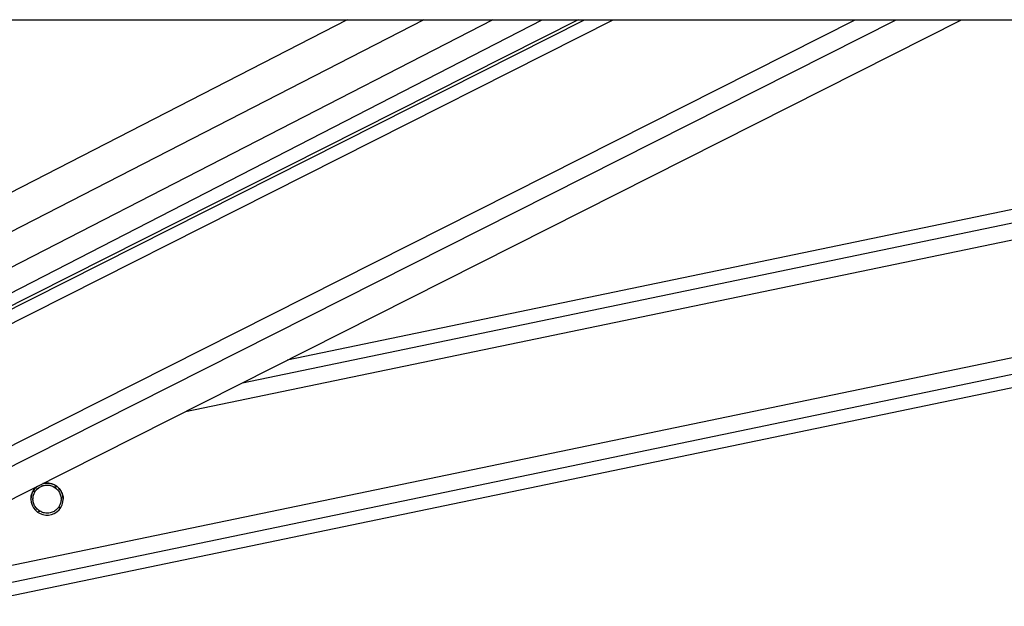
# Model space of a CAD drawing. Header units: millimetres. Extents: x 20 to 19939, y 40 to 15016.
# Tile 87 of 106: x 15810 to 16103, y 6049 to 6224. Entities that reach past the tile are written whole.
import ezdxf

# ---------------------------------------------------------------- set-up
doc = ezdxf.new("R2010")
doc.units = ezdxf.units.MM
doc.header["$LTSCALE"] = 2

msp = doc.modelspace()

# ---------------------------------------------------------------- linework, layer by layer
at = {"color": 7, "linetype": 'Continuous', "lineweight": 25}
for p, q in [((15641.18, 6224.41), (18181.08, 6224.41)), ((15976.35, 6224.41), (15732.15, 6101.14)), ((15733.29, 6105.02), (15965.62, 6224.41)), ((15753.76, 6054.31), (16090.75, 6224.41)), ((15791.85, 6049.44), (16634.26, 6224.41)), ((16378.56, 6224.41), (15889.51, 6122.83))]:
    msp.add_line(p, q, dxfattribs=at)
at = {"color": 8, "linetype": 'Continuous', "lineweight": 25}
for p, q in [((15907.47, 6224.41), (15718.06, 6127.08)), ((15930.3, 6224.41), (15720.78, 6116.74)), ((15950.9, 6224.41), (15726.75, 6109.22)), ((15728.28, 6093.93), (15986.78, 6224.41)), ((15728.94, 6098.56), (15978.26, 6224.41)), ((15736.41, 6061.58), (16058.99, 6224.41)), ((15739.39, 6056.94), (16071.17, 6224.41)), ((15790.06, 6058.1), (16590.77, 6224.41)), ((15791.06, 6053.27), (16615, 6224.41)), ((15859.24, 6107.55), (16421.86, 6224.41)), ((15876.16, 6116.09), (16397.66, 6224.41)), ((15813.72, 6083.72), (15814.49, 6083.88)), ((15820.03, 6085.03), (15820.84, 6085.2)), ((15814.95, 6077.63), (15815.76, 6077.8)), ((15821.3, 6078.95), (15822.11, 6079.12))]:
    msp.add_line(p, q, dxfattribs=at)
at = {"color": 7, "linetype": 'Continuous', "lineweight": 25}
msp.add_arc((15817.9, 6081.42), 4.8, 128.7638, 104.8035, dxfattribs=at)
for points, knots in [([(15816.91, 6086.08), (15817.33, 6086.15), (15818.26, 6086.3), (15819.69, 6085.94), (15820.62, 6085.4), (15821.01, 6085.06), (15821.07, 6085.01)], [0, 0, 0, 0, 0.275463, 0.614206, 0.939567, 1, 1, 1, 1]), ([(15813.1, 6081.42), (15813.12, 6081.77), (15813.16, 6082.51), (15813.42, 6083.13), (15813.55, 6083.45)], [0, 0, 0, 0, 0.486845, 1, 1, 1, 1]), ([(15813.55, 6083.45), (15813.75, 6083.83), (15814.12, 6084.52), (15814.78, 6085.03), (15815.07, 6085.26)], [0, 0, 0, 0, 0.563085, 1, 1, 1, 1]), ([(15815.76, 6077.8), (15815.39, 6078.07), (15814.71, 6078.56), (15814.01, 6079.68), (15813.67, 6080.87), (15813.7, 6082.06), (15813.98, 6083.07), (15814.33, 6083.63), (15814.49, 6083.88)], [0, 0, 0, 0, 0.204636, 0.376335, 0.548834, 0.703363, 0.864285, 1, 1, 1, 1]), ([(15813.73, 6081.39), (15813.73, 6081.6), (15813.71, 6082.19), (15813.99, 6083.04), (15814.34, 6083.6), (15814.49, 6083.85)], [0, 0, 0, 0, 0.2225251, 0.6442956, 1, 1, 1, 1]), ([(15814.49, 6083.88), (15814.75, 6084.18), (15815.26, 6084.77), (15816.38, 6085.4), (15817.63, 6085.67), (15818.94, 6085.56), (15819.67, 6085.21), (15820.03, 6085.03)], [0, 0, 0, 0, 0.196452, 0.39265, 0.593358, 0.798818, 1, 1, 1, 1]), ([(15814.49, 6083.85), (15814.75, 6084.15), (15815.26, 6084.74), (15816.38, 6085.37), (15817.63, 6085.64), (15818.94, 6085.53), (15819.67, 6085.18), (15820.03, 6085)], [0, 0, 0, 0, 0.1964524, 0.3926501, 0.5933582, 0.7988178, 1, 1, 1, 1]), ([(15820.03, 6085.03), (15820.4, 6084.76), (15821.08, 6084.27), (15821.78, 6083.15), (15822.12, 6081.96), (15822.09, 6080.77), (15821.81, 6079.76), (15821.46, 6079.2), (15821.3, 6078.95)], [0, 0, 0, 0, 0.204636, 0.376335, 0.548834, 0.703363, 0.864285, 1, 1, 1, 1]), ([(15820.03, 6085), (15820.41, 6084.73), (15821.09, 6084.24), (15821.77, 6083.13), (15822.1, 6082.13), (15822.07, 6081.55), (15822.06, 6081.39)], [0, 0, 0, 0, 0.33088, 0.608503, 0.887419, 1, 1, 1, 1]), ([(15821.07, 6085.01), (15821.38, 6084.7), (15821.98, 6084.08), (15822.53, 6082.82), (15822.74, 6081.86), (15822.69, 6081.44), (15822.69, 6081.41)], [0, 0, 0, 0, 0.340374, 0.68323, 0.981141, 1, 1, 1, 1]), ([(15821.3, 6078.95), (15821.04, 6078.65), (15820.54, 6078.06), (15819.42, 6077.43), (15818.16, 6077.16), (15816.85, 6077.27), (15816.12, 6077.62), (15815.76, 6077.8)], [0, 0, 0, 0, 0.196452, 0.39265, 0.593358, 0.798818, 1, 1, 1, 1])]:
    msp.add_open_spline(points, degree=3, knots=knots, dxfattribs=at)

doc.saveas('drawing.dxf')
